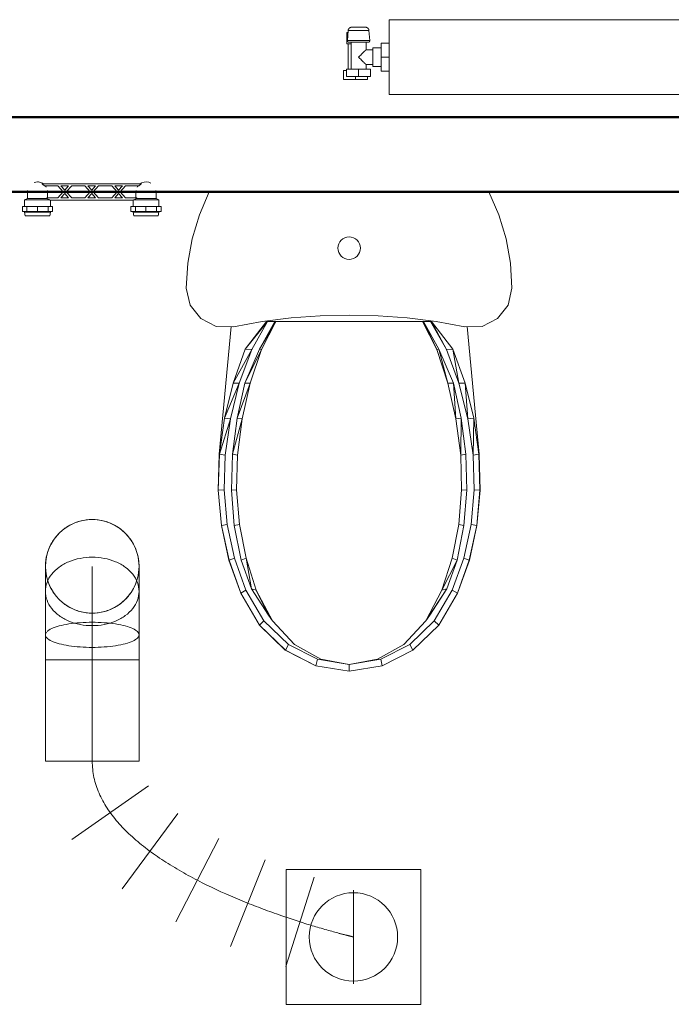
# Model space of a CAD drawing. Header units: millimetres. Extents: x 25703 to 50721, y 2709 to 39176.
# Tile 55 of 65: x 38489 to 39360, y 34613 to 35928. Entities that reach past the tile are written whole.
import ezdxf

# ---------------------------------------------------------------- set-up
doc = ezdxf.new("R2010")
doc.units = ezdxf.units.MM
doc.linetypes.add('ADSK_Осевая', pattern=[700, 500, -100, 0, -100])
doc.linetypes.add('ADSK_Скрыто', pattern=[300, 150, -150])
for name, color, linetype, lineweight in [('A-DETL-____-HDLN', 90, 'ADSK_Скрыто', 9), ('A-WALL-____-MCUT', 113, 'Continuous', 50), ('A-WALL-____-OTLN', 113, 'Continuous', 20), ('M-EQPM-____-OTLN', 50, 'Continuous', 20), ('M-HVAC-DUCT-CNTR', 70, 'ADSK_Осевая', 20), ('M-HVAC-DUCT-OTLN', 70, 'Continuous', 20)]:
    doc.layers.add(name, color=color, linetype=linetype, lineweight=lineweight)

# ---------------------------------------------------------------- blocks, each defined once
blk = doc.blocks.new('Прямая форма - V line-610148-В_Этаж 02_Вентиляция')
at = {"layer": 'A-WALL-____-MCUT', "color": 9}
for p, q in [((4180, 0), (1000, 0)), ((1000, -100), (4180, -100))]:
    blk.add_line(p, q, dxfattribs=at)
blk = doc.blocks.new('Прямая форма - SW - 014-610149-В_Этаж 02_Вентиляция')
blk.add_blockref('Прямая форма - V line-610148-В_Этаж 02_Вентиляция', (0, 0))
blk = doc.blocks.new('Прямая форма - V line-609012-В_Этаж 02_Вентиляция')
at = {"layer": 'M-EQPM-____-OTLN', "color": 253}
for p, q in [((-186.8, 0), (-200.1, -30.5)), ((200.1, -30.5), (186.8, 0)), ((-200.1, -30.5), (-209.7, -62.4)), ((209.7, -62.4), (200.1, -30.5)), ((-209.7, -62.4), (-215.5, -95.2)), ((-12.5, -66.6), (-10.6, -64.4)), ((-10.6, -64.4), (-8.3, -62.5)), ((-8.3, -62.5), (-5.7, -61.1)), ((-5.7, -61.1), (-2.9, -60.3)), ((-2.9, -60.3), (0, -60)), ((0, -60), (2.9, -60.3)), ((2.9, -60.3), (5.7, -61.1)), ((5.7, -61.1), (8.3, -62.5)), ((8.3, -62.5), (10.6, -64.4)), ((10.6, -64.4), (12.5, -66.6)), ((215.5, -95.2), (209.7, -62.4)), ((-15, -75), (-14.7, -72.1)), ((-14.7, -77.9), (-15, -75)), ((-14.7, -72.1), (-13.9, -69.2)), ((-13.9, -80.7), (-14.7, -77.9)), ((-13.9, -69.2), (-12.5, -66.6)), ((12.5, -66.6), (13.9, -69.2)), ((13.9, -69.2), (14.7, -72.1)), ((14.7, -77.9), (13.9, -80.7)), ((14.7, -72.1), (15, -75)), ((15, -75), (14.7, -77.9)), ((-12.5, -83.3), (-13.9, -80.7)), ((-10.6, -85.6), (-12.5, -83.3)), ((-8.3, -87.4), (-10.6, -85.6)), ((-5.7, -88.8), (-8.3, -87.4)), ((-2.9, -89.7), (-5.7, -88.8)), ((0, -90), (-2.9, -89.7)), ((2.9, -89.7), (0, -90)), ((5.7, -88.8), (2.9, -89.7)), ((8.3, -87.4), (5.7, -88.8)), ((10.6, -85.6), (8.3, -87.4)), ((12.5, -83.3), (10.6, -85.6)), ((13.9, -80.7), (12.5, -83.3)), ((-215.5, -95.2), (-217.5, -128.5)), ((217.5, -128.5), (215.5, -95.2)), ((-217.5, -128.5), (-212.4, -151)), ((212.4, -151), (217.5, -128.5)), ((-212.4, -151), (-198.2, -169.1)), ((198.2, -169.1), (212.4, -151)), ((-198.2, -169.1), (-177.6, -179.5)), ((-116.2, -173.2), (-77.6, -168.3)), ((-38.9, -165.4), (-77.6, -168.3)), ((0, -164.4), (-38.9, -165.4)), ((0, -164.4), (38.9, -165.4)), ((38.9, -165.4), (77.6, -168.3)), ((77.6, -168.3), (116.2, -173.2)), ((177.6, -179.5), (198.2, -169.1)), ((-177.6, -179.5), (-154.5, -180)), ((-157.8, -179.9), (-173.5, -350.4)), ((-154.5, -180), (-116.2, -173.2)), ((-138.7, -210.1), (-110.2, -172.9)), ((-138.7, -210.1), (-108.9, -172.9)), ((-108.9, -172.9), (-130.1, -210.2)), ((-119.6, -210.1), (-99.2, -172.9)), ((-119.6, -210.1), (-98, -172.9)), ((-98, -172.9), (-117.1, -210.2)), ((-108.9, -172.9), (-110.2, -172.9)), ((-108.9, -172.9), (-99.2, -172.9)), ((-98, -172.9), (-99.2, -172.9)), ((98, -172.9), (-98, -172.9)), ((117.1, -210.2), (98, -172.9)), ((98, -172.9), (99.2, -172.9)), ((99.2, -172.9), (119.6, -210.1)), ((99.2, -172.9), (117.1, -210.2)), ((99.2, -172.9), (108.9, -172.9)), ((108.9, -172.9), (110.2, -172.9)), ((130.1, -210.2), (108.9, -172.9)), ((110.2, -172.9), (138.7, -210.1)), ((110.2, -172.9), (130.1, -210.2)), ((116.2, -173.2), (154.5, -180)), ((154.5, -180), (177.6, -179.5)), ((157.8, -179.9), (173.5, -350.4)), ((-154.9, -255.3), (-138.7, -210.1)), ((-154.9, -255.3), (-130.1, -210.2)), ((-130.1, -210.2), (-146.7, -255.5)), ((-139.4, -255.3), (-119.6, -210.1)), ((-139.4, -255.3), (-117.1, -210.2)), ((-130.1, -210.2), (-138.7, -210.1)), ((-117.1, -210.2), (-132, -255.5)), ((-117.1, -210.2), (-119.6, -210.1)), ((117.1, -210.2), (119.6, -210.1)), ((132, -255.5), (117.1, -210.2)), ((119.6, -210.1), (139.4, -255.3)), ((119.6, -210.1), (132, -255.5)), ((130.1, -210.2), (138.7, -210.1)), ((146.7, -255.5), (130.1, -210.2)), ((138.7, -210.1), (154.9, -255.3)), ((138.7, -210.1), (146.7, -255.5)), ((-166.5, -302.2), (-154.9, -255.3)), ((-166.5, -302.2), (-146.7, -255.5)), ((-146.7, -255.5), (-158.6, -302.8)), ((-146.7, -255.5), (-154.9, -255.3)), ((-149.8, -302.2), (-139.4, -255.3)), ((-149.8, -302.2), (-132, -255.5)), ((-132, -255.5), (-142.7, -302.8)), ((-132, -255.5), (-139.4, -255.3)), ((132, -255.5), (139.4, -255.3)), ((142.7, -302.8), (132, -255.5)), ((139.4, -255.3), (149.8, -302.2)), ((139.4, -255.3), (142.7, -302.8)), ((146.7, -255.5), (154.9, -255.3)), ((158.6, -302.8), (146.7, -255.5)), ((154.9, -255.3), (166.5, -302.2)), ((154.9, -255.3), (158.6, -302.8)), ((-173.3, -350.4), (-166.5, -302.2)), ((-158.6, -302.8), (-166.5, -302.2)), ((-156, -350.4), (-149.8, -302.2)), ((-142.7, -302.8), (-149.8, -302.2)), ((142.7, -302.8), (149.8, -302.2)), ((149.8, -302.2), (149, -351.3)), ((149.8, -302.2), (156, -350.4)), ((158.6, -302.8), (166.5, -302.2)), ((166.5, -302.2), (165.6, -351.3)), ((166.5, -302.2), (173.3, -350.4)), ((-173.3, -350.4), (-158.6, -302.8)), ((-158.6, -302.8), (-165.6, -351.3)), ((-156, -350.4), (-142.7, -302.8)), ((-142.7, -302.8), (-149, -351.3)), ((149, -351.3), (142.7, -302.8)), ((165.6, -351.3), (158.6, -302.8)), ((-173.5, -350.4), (-175, -398.1)), ((-174.8, -398.1), (-173.3, -350.4)), ((-165.6, -351.3), (-173.3, -350.4)), ((-165.6, -351.3), (-167, -397.7)), ((-157.3, -398.1), (-156, -350.4)), ((-149, -351.3), (-156, -350.4)), ((-149, -351.3), (-150.3, -397.7)), ((149, -351.3), (156, -350.4)), ((150.3, -397.7), (149, -351.3)), ((156, -350.4), (157.3, -398.1)), ((165.6, -351.3), (173.3, -350.4)), ((167, -397.7), (165.6, -351.3)), ((173.3, -350.4), (174.8, -398.1)), ((173.5, -350.4), (175, -398.1)), ((-175, -398.1), (-170.7, -445.5)), ((-167, -397.7), (-174.8, -398.1)), ((-170.5, -445.5), (-174.8, -398.1)), ((-162.8, -443.9), (-167, -397.7)), ((-150.3, -397.7), (-157.3, -398.1)), ((-153.4, -445.5), (-157.3, -398.1)), ((-150.3, -397.7), (-146.5, -443.9)), ((146.5, -443.9), (150.3, -397.7)), ((150.3, -397.7), (157.3, -398.1)), ((157.3, -398.1), (153.4, -445.5)), ((167, -397.7), (162.8, -443.9)), ((167, -397.7), (174.8, -398.1)), ((174.8, -398.1), (170.5, -445.5)), ((170.7, -445.5), (175, -398.1)), ((-170.7, -445.5), (-160.6, -491.7)), ((-162.8, -443.9), (-170.5, -445.5)), ((-160.4, -491.7), (-170.5, -445.5)), ((-162.8, -443.9), (-153, -488.9)), ((-146.5, -443.9), (-153.4, -445.5)), ((-144.4, -491.7), (-153.4, -445.5)), ((-146.5, -443.9), (-137.7, -488.9)), ((137.7, -488.9), (146.5, -443.9)), ((153.4, -445.5), (144.4, -491.7)), ((146.5, -443.9), (153.4, -445.5)), ((153, -488.9), (162.8, -443.9)), ((170.5, -445.5), (160.4, -491.7)), ((160.6, -491.7), (170.7, -445.5)), ((162.8, -443.9), (170.5, -445.5)), ((-160.6, -491.7), (-144.9, -535.9)), ((-153, -488.9), (-160.4, -491.7)), ((-144.8, -535.9), (-160.4, -491.7)), ((-137.8, -531.8), (-153, -488.9)), ((-137.7, -488.9), (-144.4, -491.7)), ((-130.3, -530.2), (-144.4, -491.7)), ((-137.7, -488.9), (-124, -531.8)), ((-130.3, -530.2), (-137.7, -488.9)), ((124, -531.8), (137.7, -488.9)), ((144.4, -491.7), (124, -531.8)), ((144.4, -491.7), (130.3, -530.2)), ((137.7, -488.9), (144.4, -491.7)), ((137.8, -531.8), (153, -488.9)), ((160.4, -491.7), (144.8, -535.9)), ((144.9, -535.9), (160.6, -491.7)), ((153, -488.9), (160.4, -491.7)), ((-144.9, -535.9), (-119.7, -578.7)), ((-137.8, -531.8), (-144.8, -535.9)), ((-119.6, -578.7), (-144.8, -535.9)), ((-113.8, -572.6), (-137.8, -531.8)), ((-107.6, -565), (-130.3, -530.2)), ((-124, -531.8), (-130.3, -530.2)), ((-124, -531.8), (-102.4, -572.6)), ((-107.6, -565), (-124, -531.8)), ((130.3, -530.2), (102.4, -572.6)), ((102.4, -572.6), (124, -531.8)), ((130.3, -530.2), (107.6, -565)), ((113.8, -572.6), (137.8, -531.8)), ((144.8, -535.9), (119.6, -578.7)), ((119.7, -578.7), (144.9, -535.9)), ((124, -531.8), (130.3, -530.2)), ((137.8, -531.8), (144.8, -535.9)), ((-102.4, -572.6), (-107.6, -565)), ((107.6, -565), (102.4, -572.6)), ((-113.8, -572.6), (-119.6, -578.7)), ((-81.1, -604.2), (-113.8, -572.6)), ((-102.4, -572.6), (-73, -604.2)), ((102.4, -572.6), (73, -604.2)), ((81.1, -604.2), (113.8, -572.6)), ((113.8, -572.6), (119.6, -578.7)), ((-119.7, -578.7), (-85.3, -611.8)), ((-85.2, -611.8), (-119.6, -578.7)), ((119.6, -578.7), (85.2, -611.8)), ((85.3, -611.8), (119.7, -578.7)), ((-81.1, -604.2), (-85.2, -611.8)), ((-42.2, -624.1), (-81.1, -604.2)), ((-73, -604.2), (-37.9, -624.1)), ((73, -604.2), (37.9, -624.1)), ((42.2, -624.1), (81.1, -604.2)), ((81.1, -604.2), (85.2, -611.8)), ((-85.3, -611.8), (-44.3, -632.8)), ((-44.3, -632.8), (-85.2, -611.8)), ((44.3, -632.8), (85.3, -611.8)), ((85.2, -611.8), (44.3, -632.8)), ((-42.2, -624.1), (-44.3, -632.8)), ((0, -631), (-42.2, -624.1)), ((-37.9, -624.1), (0, -631)), ((0, -631), (37.9, -624.1)), ((0, -631), (42.2, -624.1)), ((0, -631), (0, -640)), ((42.2, -624.1), (44.3, -632.8)), ((-44.3, -632.8), (0, -640)), ((0, -640), (-44.3, -632.8)), ((0, -640), (44.3, -632.8)), ((44.3, -632.8), (0, -640))]:
    blk.add_line(p, q, dxfattribs=at)
blk = doc.blocks.new('Прямая форма - FU - 053-611909-В_Этаж 02_Вентиляция')
blk.add_blockref('Прямая форма - V line-609012-В_Этаж 02_Вентиляция', (0, 0))
blk = doc.blocks.new('V line_ifc_RVT-1-В_Этаж 02_Вентиляция')
at = {"layer": 'A-WALL-____-OTLN', "color": 253, "lineweight": 20}
blk.add_blockref('Прямая форма - SW - 014-610149-В_Этаж 02_Вентиляция', (36123.2, 35797.6), dxfattribs=at)
at = {"layer": 'M-EQPM-____-OTLN', "color": 253, "lineweight": 20}
blk.add_blockref('Прямая форма - FU - 053-611909-В_Этаж 02_Вентиляция', (38929.6, 35697.6), dxfattribs=at)
blk = doc.blocks.new('VTp_724_0 Водорозетка двойная - VTp_724_0-V5-В_Этаж 02_Вентиляция')
at = {"layer": 'M-EQPM-____-OTLN'}
for p, q in [((-88.9, 32), (-89.8, 27.2)), ((-89.8, 27.2), (-89.8, 26.1)), ((-56.3, 27.2), (-89.8, 27.2)), ((-56.2, 32), (-88.9, 32)), ((-55.3, 27.2), (-56.2, 32)), ((-55.3, 27.2), (-55.7, 27.2)), ((-55.3, 26.1), (-55.3, 27.2)), ((56.1, 32), (55.2, 27.2)), ((55.2, 27.2), (55.2, 26.1)), ((89.7, 27.2), (55.2, 27.2)), ((88.8, 32), (56.1, 32)), ((89.7, 27.2), (88.8, 32)), ((89.7, 26.1), (89.7, 27.2)), ((-92.6, 26.1), (-86.7, 26.1)), ((-92.6, 19.4), (-92.6, 26.1)), ((-86.7, 19.4), (-92.6, 19.4)), ((-89.8, 19.4), (-89.8, 10.4)), ((-86.7, 26.1), (-72.5, 26.1)), ((-86.7, 19.4), (-86.7, 26.1)), ((-72.5, 19.4), (-86.7, 19.4)), ((-72.5, 26.1), (-58.3, 26.1)), ((-72.5, 19.4), (-72.5, 26.1)), ((-58.3, 19.4), (-72.5, 19.4)), ((-58.3, 26.1), (-52.4, 26.1)), ((-58.3, 26.1), (-58.3, 19.4)), ((-52.4, 19.4), (-58.3, 19.4)), ((-55.3, 11), (-55.3, 19.4)), ((-52.4, 19.4), (-52.4, 26.1)), ((52.4, 26.1), (58.3, 26.1)), ((52.4, 19.4), (52.4, 26.1)), ((58.3, 19.4), (52.4, 19.4)), ((55.2, 19.4), (55.2, 11)), ((58.3, 26.1), (72.5, 26.1)), ((58.3, 19.4), (58.3, 26.1)), ((72.5, 19.4), (58.3, 19.4)), ((72.5, 26.1), (86.7, 26.1)), ((72.5, 19.4), (72.5, 26.1)), ((86.7, 19.4), (72.5, 19.4)), ((86.7, 26.1), (92.6, 26.1)), ((86.7, 26.1), (86.7, 19.4)), ((92.6, 19.4), (86.7, 19.4)), ((89.7, 10.4), (89.7, 19.4)), ((92.6, 19.4), (92.6, 26.1)), ((-89.8, 10.4), (-85.9, 8.8)), ((-56, 10.4), (-89.8, 10.4)), ((-85.9, 8.8), (-85.9, 0)), ((-60.1, 8.8), (-85.9, 8.8)), ((-60.1, 8.8), (-60.1, 8)), ((-60.1, 8), (-45.3, 8)), ((-59.1, 0), (-59.1, 8)), ((56, 11), (-56, 11)), ((-56, 11), (-56, 10.4)), ((-45.3, 8), (-38, 0)), ((-36, 2.2), (-41.2, 8)), ((-41.2, 8), (-30.8, 8)), ((-30.8, 8), (-36, 2.2)), ((-34, 0), (-26.7, 8)), ((-26.7, 8), (-9.3, 8)), ((-9.3, 8), (-2, 0)), ((0, 2.2), (-5.2, 8)), ((-5.2, 8), (5.2, 8)), ((5.2, 8), (0, 2.2)), ((2, 0), (9.3, 8)), ((9.3, 8), (26.7, 8)), ((26.7, 8), (34, 0)), ((30.8, 8), (41.2, 8)), ((36, 2.2), (30.8, 8)), ((41.2, 8), (36, 2.2)), ((38, 0), (45.3, 8)), ((45.3, 8), (60.1, 8)), ((56, 10.4), (56, 11)), ((89.7, 10.4), (56, 10.4)), ((59.1, 8), (59.1, 0)), ((85.9, 8.8), (60.1, 8.8)), ((60.1, 8), (60.1, 8.8)), ((85.9, 8.8), (89.7, 10.4)), ((85.9, 0), (85.9, 8.8)), ((-66.7, -11), (66.7, -11)), ((-45.3, -8), (-63, -8)), ((-38, 0), (-45.3, -8)), ((-41.2, -8), (-36, -2.2)), ((-30.8, -8), (-41.2, -8)), ((-36, -2.2), (-30.8, -8)), ((-26.7, -8), (-34, 0)), ((-9.3, -8), (-26.7, -8)), ((-2, 0), (-9.3, -8)), ((-5.2, -8), (0, -2.2)), ((5.2, -8), (-5.2, -8)), ((0, -2.2), (5.2, -8)), ((9.3, -8), (2, 0)), ((26.7, -8), (9.3, -8)), ((34, 0), (26.7, -8)), ((30.8, -8), (36, -2.2)), ((41.2, -8), (30.8, -8)), ((36, -2.2), (41.2, -8)), ((45.3, -8), (38, 0)), ((63, -8), (45.3, -8))]:
    blk.add_line(p, q, dxfattribs=at)
for centre, radius, start, end in [((-72.5, 0), 13.4, 180, 188.2152), ((-212.1, 402.2), 421.7, 291.1285, 291.7236), ((-72.5, 0), 13.4, 352.5609, 0), ((-72.5, 0), 13.4, 351.8321, 360), ((212.1, 402.2), 421.7, 248.2764, 248.8715), ((72.5, 0), 13.4, 180, 187.4391), ((72.5, 0), 13.4, 180, 188.1679), ((72.5, 0), 13.4, 351.7848, 0), ((-72.5, 0), 13.4, 240, 293.6489), ((-72.5, 0), 13.4, 296.8936, 306.3065), ((-72.5, 0), 13.4, 323.3436, 330.7909), ((-72.5, 0), 13.4, 323.0818, 328.7777), ((-72.5, 0), 13.4, 322.9736, 327.3258), ((72.5, 0), 13.4, 209.2091, 216.6564), ((72.5, 0), 13.4, 211.2223, 216.9182), ((72.5, 0), 13.4, 212.6742, 217.0264), ((72.5, 0), 13.4, 233.6935, 243.1064), ((72.5, 0), 13.4, 246.3511, 269.572), ((72.5, 0), 13.4, 270, 288.109)]:
    blk.add_arc(centre, radius, start, end, dxfattribs=at)
for points in [[(-63, -8), (-63.5, -8.6), (-64.7, -9.7), (-66, -10.6), (-66.7, -11)], [(66.7, -11), (66, -10.6), (64.7, -9.7), (63.5, -8.6), (63, -8)]]:
    blk.add_open_spline(points, degree=3, dxfattribs=at)
blk = doc.blocks.new('ADSK_Бытовой вентилятор накладной - 200-1631725-В_Этаж 02_Вентиляция')
at = {"layer": 'M-EQPM-____-OTLN', "color": 5}
for p, q in [((38845.4, 34792.7), (38845.4, 34612.7)), ((39025.4, 34792.7), (38845.4, 34792.7)), ((39025.4, 34612.7), (39025.4, 34792.7)), ((38845.4, 34612.7), (39025.4, 34612.7))]:
    blk.add_line(p, q, dxfattribs=at)
for start, end in [(0, 180), (180, 0)]:
    blk.add_arc((38935.4, 34702.7), 59, start, end, dxfattribs=at)
blk = doc.blocks.new('ADSK_Отвод_Круглый - Стандарт-1721257-В_Этаж 02_Вентиляция')
at = {"layer": 'M-HVAC-DUCT-OTLN', "color": 5}
for p, q in [((38523.9, 35197.6), (38523.9, 35164.1)), ((38648.9, 35164.1), (38648.9, 35197.6)), ((38523.9, 35164.1), (38523.9, 35106.1)), ((38648.9, 35106.1), (38648.9, 35164.1)), ((38523.9, 35106.1), (38523.9, 35072.6)), ((38648.9, 35072.6), (38648.9, 35106.1)), ((38523.9, 35072.6), (38586.4, 35072.6)), ((38586.4, 35072.6), (38602.5, 35072.6)), ((38602.5, 35072.6), (38617.6, 35072.6)), ((38617.6, 35072.6), (38630.6, 35072.6)), ((38630.6, 35072.6), (38640.5, 35072.6)), ((38640.5, 35072.6), (38646.7, 35072.6)), ((38646.7, 35072.6), (38648.9, 35072.6))]:
    blk.add_line(p, q, dxfattribs=at)
at = {"layer": 'M-HVAC-DUCT-OTLN', "color": 191}
for p, q in [((38523.9, 35072.6), (38526, 35072.6)), ((38526, 35072.6), (38532.2, 35072.6)), ((38532.2, 35072.6), (38542.2, 35072.6)), ((38542.2, 35072.6), (38555.1, 35072.6)), ((38555.1, 35072.6), (38570.2, 35072.6)), ((38570.2, 35072.6), (38586.4, 35072.6)), ((38586.4, 35072.6), (38602.5, 35072.6)), ((38602.5, 35072.6), (38617.6, 35072.6)), ((38617.6, 35072.6), (38630.6, 35072.6)), ((38630.6, 35072.6), (38640.5, 35072.6)), ((38640.5, 35072.6), (38646.7, 35072.6)), ((38646.7, 35072.6), (38648.9, 35072.6))]:
    blk.add_line(p, q, dxfattribs=at)
at = {"layer": 'M-HVAC-DUCT-OTLN', "color": 5}
for start, end in [(90, 180), (0, 90), (180, 270), (270, 0)]:
    blk.add_arc((38586.4, 35197.6), 62.5, start, end, dxfattribs=at)
at = {"layer": 'M-HVAC-DUCT-OTLN', "color": 171}
for points in [[(38586.4, 35260.1), (38580.9, 35260.1), (38570, 35258.7), (38554.8, 35252.4), (38541.7, 35242.3), (38531.6, 35229.2), (38525.3, 35214), (38523.9, 35203.1), (38523.9, 35197.6)], [(38648.9, 35197.6), (38648.9, 35203.1), (38647.4, 35214), (38641.1, 35229.2), (38631.1, 35242.3), (38618, 35252.4), (38602.7, 35258.7), (38591.8, 35260.1), (38586.4, 35260.1)], [(38586.4, 35209.9), (38580.9, 35209.9), (38570, 35208.8), (38554.8, 35204.2), (38541.7, 35196.9), (38531.6, 35187.3), (38525.3, 35176.1), (38523.9, 35168.1), (38523.9, 35164.1)], [(38648.9, 35164.1), (38648.9, 35168.1), (38647.4, 35176.1), (38641.1, 35187.3), (38631.1, 35196.9), (38618, 35204.2), (38602.7, 35208.8), (38591.8, 35209.9), (38586.4, 35209.9)], [(38523.9, 35197.6), (38523.9, 35192.2), (38525.3, 35181.3), (38531.6, 35166), (38541.7, 35152.9), (38554.8, 35142.9), (38570, 35136.6), (38580.9, 35135.1), (38586.4, 35135.1)], [(38586.4, 35135.1), (38591.8, 35135.1), (38602.7, 35136.6), (38618, 35142.9), (38631.1, 35152.9), (38641.1, 35166), (38647.4, 35181.3), (38648.9, 35192.2), (38648.9, 35197.6)], [(38586.4, 35122.9), (38580.9, 35122.9), (38570, 35122.5), (38554.8, 35120.8), (38541.7, 35118.1), (38531.6, 35114.6), (38527.4, 35111.9), (38526, 35110.5)], [(38648.9, 35106.1), (38648.9, 35107.6), (38647.4, 35110.5), (38641.1, 35114.6), (38631.1, 35118.1), (38618, 35120.8), (38602.7, 35122.5), (38591.8, 35122.9), (38586.4, 35122.9)], [(38525.5, 35109.9), (38524.4, 35108.7), (38523.9, 35107.4), (38523.9, 35106.1)]]:
    blk.add_open_spline(points, degree=3, dxfattribs=at)
at = {"layer": 'M-HVAC-DUCT-OTLN', "color": 5}
for points in [[(38523.9, 35164.1), (38523.9, 35160.2), (38525.3, 35152.2), (38531.6, 35141), (38541.7, 35131.4), (38554.8, 35124.1), (38570, 35119.4), (38580.9, 35118.4), (38586.4, 35118.4)], [(38586.4, 35118.4), (38591.8, 35118.4), (38602.7, 35119.4), (38618, 35124.1), (38631.1, 35131.4), (38641.1, 35141), (38647.4, 35152.2), (38648.9, 35160.2), (38648.9, 35164.1)], [(38523.9, 35106.1), (38523.9, 35104.7), (38525.3, 35101.7), (38531.6, 35097.7), (38541.7, 35094.2), (38554.8, 35091.5), (38570, 35089.8), (38580.9, 35089.4), (38586.4, 35089.4)], [(38586.4, 35089.4), (38591.8, 35089.4), (38602.7, 35089.8), (38618, 35091.5), (38631.1, 35094.2), (38641.1, 35097.7), (38647.4, 35101.7), (38648.9, 35104.7), (38648.9, 35106.1)]]:
    blk.add_open_spline(points, degree=3, dxfattribs=at)
blk = doc.blocks.new('ADSK_Радиатор универсальный_Боковое подключение_Клапаны - Радиатор 600х1200-V10-В_Этаж 02_Вентиляция')
at = {"layer": 'A-DETL-____-HDLN', "flags": 128}
for points in [[(-650, 20), (-650, 20), (-650, 20), (-649.9, 20), (-649.9, 20), (-649.8, 20), (-649.7, 20)], [(-649.7, 20), (-649.8, 20), (-649.9, 20), (-649.9, 20), (-650, 20), (-650, 20), (-650, 20), (-650, 20)], [(-632, 20), (-632, 20), (-632, 20), (-632.1, 20), (-632.1, 20), (-632.2, 20), (-632.3, 20)], [(-632.2, 20), (-632.1, 20), (-632.1, 20), (-632, 20), (-632, 20), (-632, 20), (-632, 20)], [(-653.8, 0), (-653.9, 0), (-653.9, 0), (-654, 0), (-654, 0), (-654, 0)], [(-654, 0), (-654, 0), (-654, 0), (-653.9, 0), (-653.8, 0), (-653.7, 0)], [(-628, 0), (-628, 0), (-628, 0), (-628.1, 0), (-628.2, 0)], [(-628.2, 0), (-628.1, 0), (-628.1, 0), (-628, 0), (-628, 0), (-628, 0)]]:
    blk.add_lwpolyline(points, dxfattribs=at)
at = {"layer": 'M-EQPM-____-OTLN'}
for p, q in [((600, 30), (-600, 30)), ((-600, 30), (-600, -70)), ((-600, 30), (-600, -70)), ((600, 30), (-600, 30)), ((600, -70), (600, 30)), ((600, -70), (600, 30)), ((-654.9, 15.8), (-656, 2.3)), ((-627.1, 15.8), (-654.9, 15.8)), ((-626, 2.3), (-627.1, 15.8)), ((-656.5, 13), (-656.5, -2)), ((-655.2, 13), (-656.5, 13)), ((-626, 2.3), (-656, 2.3)), ((-651, 0), (-651, -36)), ((-631, -10), (-631, 0)), ((-656.5, -2), (-651, -2)), ((-655, -2), (-655, -36)), ((-631, 0), (-651, 0)), ((-622, -10), (-631, -10)), ((-611, -7.5), (-622, -7.5)), ((-622, -7.5), (-622, -32.5)), ((-611, -20), (-611, -1.5)), ((-611, -1.5), (-600, -1.5)), ((610, -8), (600, -8)), ((610, -9.1), (610, -8)), ((610, -9.2), (610, -10.1)), ((610, -9.2), (615, -9.2)), ((615, -10.1), (610, -10.1)), ((610, -18.9), (610, -10.2)), ((617, -9.2), (615, -9.2)), ((615, -10.1), (615, -9.2)), ((615, -10.1), (615, -19.1)), ((617, -30.8), (617, -9.2)), ((617, -9.5), (617, -9.2)), ((-611, -38.5), (-611, -20)), ((-611, -20), (-600, -20)), ((610, -19.1), (610, -20.9)), ((610, -19.1), (615, -19.1)), ((615, -20.9), (610, -20.9)), ((610, -29.8), (610, -21.1)), ((615, -20.9), (615, -19.1)), ((615, -20.9), (615, -29.9)), ((622, -17.5), (617, -17.5)), ((622, -22.5), (617, -22.5)), ((622, -22.5), (622, -17.5)), ((-661, -38), (-657, -38)), ((-661, -50), (-661, -38)), ((-657, -36), (-641, -36)), ((-657, -46), (-657, -36)), ((-641, -36), (-625, -36)), ((-641, -36), (-641, -46)), ((-631, -36), (-631, -30)), ((-631, -30), (-622, -30)), ((-625, -46), (-625, -36)), ((-622, -32.5), (-611, -32.5)), ((-611, -38.5), (-600, -38.5)), ((600, -32), (610, -32)), ((610, -29.9), (610, -30.8)), ((610, -29.9), (615, -29.9)), ((615, -30.8), (610, -30.8)), ((610, -32), (610, -30.9)), ((615, -30.8), (615, -29.9)), ((615, -30.8), (617, -30.8)), ((617, -30.8), (617, -30.5)), ((-645, -50), (-661, -50)), ((-641, -46), (-657, -46)), ((-645, -46), (-645, -50)), ((-629, -50), (-645, -50)), ((-625, -46), (-641, -46)), ((-629, -50), (-629, -46)), ((-600, -70), (600, -70)), ((-600, -70), (600, -70))]:
    blk.add_line(p, q, dxfattribs=at)
at = {"layer": 'M-EQPM-____-OTLN', "flags": 128}
for points in [[(-654.9, 15.8), (-654.9, 16), (-654.8, 16.2), (-654.8, 16.4), (-654.7, 16.6), (-654.7, 16.8), (-654.6, 17), (-654.5, 17.2), (-654.4, 17.4), (-654.3, 17.5), (-654.2, 17.7), (-654.1, 17.9), (-654, 18), (-653.9, 18.2), (-653.7, 18.3), (-653.6, 18.5), (-653.4, 18.6), (-653.3, 18.8), (-653.1, 18.9), (-653, 19), (-652.8, 19.1), (-652.7, 19.2), (-652.5, 19.3), (-652.3, 19.4), (-652.1, 19.5), (-651.9, 19.6), (-651.8, 19.7), (-651.6, 19.7), (-651.4, 19.8), (-651.2, 19.9), (-651, 19.9), (-650.8, 19.9), (-650.6, 20), (-650.4, 20), (-650.2, 20), (-650, 20)], [(-650, 20), (-650, 20), (-650, 20), (-649.9, 20), (-649.9, 20), (-649.8, 20), (-649.7, 20), (-649.6, 20), (-649.5, 20), (-649.4, 20), (-649.3, 20), (-649.1, 20), (-649, 20), (-648.8, 20), (-648.6, 20), (-648.4, 20), (-648.2, 20), (-648, 20), (-647.8, 20), (-647.5, 20), (-647.3, 20), (-647, 20), (-646.7, 20), (-646.5, 20), (-646.2, 20)], [(-632, 20), (-632, 20), (-632, 20), (-632.1, 20), (-632.1, 20), (-632.2, 20), (-632.3, 20), (-632.4, 20), (-632.5, 20), (-632.6, 20), (-632.7, 20), (-632.9, 20), (-633, 20), (-633.2, 20), (-633.4, 20), (-633.6, 20), (-633.8, 20), (-634, 20), (-634.2, 20), (-634.5, 20), (-634.7, 20), (-635, 20), (-635.3, 20), (-635.5, 20), (-635.8, 20), (-636.1, 20), (-636.4, 20), (-636.8, 20), (-637.1, 20), (-637.4, 20), (-637.7, 20), (-638.1, 20), (-638.4, 20), (-638.8, 20), (-639.1, 20), (-639.5, 20), (-639.8, 20), (-640.2, 20), (-640.5, 20), (-640.9, 20), (-641.3, 20), (-641.6, 20), (-642, 20), (-642.3, 20), (-642.7, 20), (-643, 20), (-643.4, 20), (-643.7, 20), (-644.1, 20), (-644.4, 20), (-644.7, 20), (-645.1, 20), (-645.4, 20), (-645.7, 20), (-646, 20), (-646.3, 20), (-646.6, 20), (-646.9, 20), (-647.1, 20), (-647.4, 20), (-647.6, 20), (-647.9, 20), (-648.1, 20), (-648.3, 20), (-648.5, 20), (-648.7, 20), (-648.9, 20), (-649.1, 20), (-649.2, 20), (-649.4, 20), (-649.5, 20), (-649.6, 20), (-649.7, 20), (-649.8, 20), (-649.9, 20), (-649.9, 20), (-650, 20), (-650, 20), (-650, 20), (-650, 20)], [(-635.7, 20), (-635.4, 20), (-635.1, 20), (-634.9, 20), (-634.6, 20), (-634.4, 20), (-634.1, 20), (-633.9, 20), (-633.7, 20), (-633.5, 20), (-633.3, 20), (-633.1, 20), (-632.9, 20), (-632.8, 20), (-632.6, 20), (-632.5, 20), (-632.4, 20), (-632.3, 20), (-632.2, 20), (-632.1, 20), (-632.1, 20), (-632, 20), (-632, 20), (-632, 20), (-632, 20)], [(-632, 20), (-631.8, 20), (-631.6, 20), (-631.4, 20), (-631.2, 19.9), (-631, 19.9), (-630.8, 19.9), (-630.6, 19.8), (-630.4, 19.7), (-630.2, 19.7), (-630.1, 19.6), (-629.9, 19.5), (-629.7, 19.4), (-629.5, 19.3), (-629.3, 19.2), (-629.2, 19.1), (-629, 19), (-628.9, 18.9), (-628.7, 18.8), (-628.6, 18.6), (-628.4, 18.5), (-628.3, 18.3), (-628.1, 18.2), (-628, 18), (-627.9, 17.9), (-627.8, 17.7), (-627.7, 17.5), (-627.6, 17.4), (-627.5, 17.2), (-627.4, 17), (-627.3, 16.8), (-627.3, 16.6), (-627.2, 16.4), (-627.2, 16.2), (-627.1, 16), (-627.1, 15.8)], [(-654, 0), (-654.1, 0), (-654.2, 0), (-654.2, 0), (-654.3, 0), (-654.4, 0), (-654.5, 0.1), (-654.6, 0.1), (-654.6, 0.1), (-654.7, 0.1), (-654.8, 0.2), (-654.9, 0.2), (-654.9, 0.2), (-655, 0.3), (-655.1, 0.3), (-655.1, 0.3), (-655.2, 0.4), (-655.3, 0.4), (-655.3, 0.5), (-655.4, 0.6), (-655.4, 0.6), (-655.5, 0.7), (-655.5, 0.7), (-655.6, 0.8), (-655.6, 0.9), (-655.7, 0.9), (-655.7, 1), (-655.8, 1.1), (-655.8, 1.1), (-655.8, 1.2), (-655.9, 1.3), (-655.9, 1.4), (-655.9, 1.4), (-655.9, 1.5), (-656, 1.6), (-656, 1.7), (-656, 1.7), (-656, 1.8), (-656, 1.9), (-656, 2), (-656, 2.1), (-656, 2.1), (-656, 2.2), (-656, 2.3), (-656, 2.3)], [(-650.6, 0), (-650.9, 0), (-651.3, 0), (-651.6, 0), (-651.9, 0), (-652.1, 0), (-652.4, 0), (-652.6, 0), (-652.9, 0), (-653.1, 0), (-653.2, 0), (-653.4, 0), (-653.6, 0), (-653.7, 0), (-653.8, 0), (-653.9, 0), (-653.9, 0), (-654, 0), (-654, 0), (-654, 0)], [(-654, 0), (-654, 0), (-654, 0), (-653.9, 0), (-653.8, 0), (-653.7, 0), (-653.6, 0), (-653.5, 0), (-653.3, 0), (-653.2, 0), (-653, 0), (-652.8, 0), (-652.5, 0), (-652.3, 0), (-652, 0), (-651.7, 0), (-651.4, 0), (-651.1, 0), (-650.8, 0), (-650.4, 0), (-650.1, 0), (-649.7, 0), (-649.3, 0), (-648.9, 0), (-648.5, 0), (-648, 0), (-647.6, 0), (-647.1, 0), (-646.7, 0), (-646.2, 0), (-645.7, 0), (-645.2, 0), (-644.7, 0), (-644.2, 0), (-643.7, 0), (-643.2, 0), (-642.7, 0), (-642.2, 0), (-641.7, 0), (-641.1, 0), (-640.6, 0), (-640.1, 0), (-639.6, 0), (-639.1, 0), (-638.6, 0), (-638, 0), (-637.5, 0), (-637, 0), (-636.6, 0), (-636.1, 0), (-635.6, 0), (-635.1, 0), (-634.7, 0), (-634.2, 0), (-633.8, 0), (-633.3, 0), (-632.9, 0), (-632.5, 0), (-632.1, 0), (-631.8, 0), (-631.4, 0), (-631.1, 0), (-630.7, 0), (-630.4, 0), (-630.1, 0), (-629.9, 0), (-629.6, 0), (-629.4, 0), (-629.1, 0), (-628.9, 0), (-628.8, 0), (-628.6, 0), (-628.4, 0), (-628.3, 0), (-628.2, 0), (-628.1, 0), (-628.1, 0), (-628, 0), (-628, 0), (-628, 0)], [(-628, 0), (-628, 0), (-628, 0), (-628.1, 0), (-628.2, 0), (-628.3, 0), (-628.4, 0), (-628.5, 0), (-628.7, 0), (-628.8, 0), (-629, 0), (-629.2, 0), (-629.5, 0), (-629.7, 0), (-630, 0), (-630.3, 0), (-630.6, 0), (-630.9, 0), (-631.2, 0)], [(-626, 2.3), (-626, 2.3), (-626, 2.2), (-626, 2.1), (-626, 2), (-626, 1.9), (-626, 1.9), (-626, 1.8), (-626, 1.7), (-626, 1.6), (-626.1, 1.5), (-626.1, 1.5), (-626.1, 1.4), (-626.1, 1.3), (-626.1, 1.2), (-626.2, 1.2), (-626.2, 1.1), (-626.3, 1), (-626.3, 1), (-626.3, 0.9), (-626.4, 0.8), (-626.4, 0.8), (-626.5, 0.7), (-626.5, 0.6), (-626.6, 0.6), (-626.6, 0.5), (-626.7, 0.5), (-626.8, 0.4), (-626.8, 0.4), (-626.9, 0.3), (-627, 0.3), (-627, 0.2), (-627.1, 0.2), (-627.2, 0.2), (-627.3, 0.1), (-627.3, 0.1), (-627.4, 0.1), (-627.5, 0.1), (-627.6, 0), (-627.6, 0), (-627.7, 0), (-627.8, 0), (-627.9, 0), (-628, 0), (-628, 0)], [(615, -9.2), (615.5, -9.3), (616, -9.4)], [(617, -10.1), (617.8, -11), (618.6, -12.5), (619.6, -15.7), (619.8, -17.5)], [(617, -29.9), (617.8, -29), (618.6, -27.5), (619.6, -24.3), (619.8, -22.5)], [(615, -30.8), (615.5, -30.7), (616, -30.6)]]:
    blk.add_lwpolyline(points, dxfattribs=at)
at = {"layer": 'M-EQPM-____-OTLN'}
for points, knots in [([(-641, -20), (-640.4, -19.4), (-639.1, -18.1), (-637.5, -16.5), (-636.4, -15.4), (-635.8, -14.8), (-635.4, -14.4), (-635, -14), (-634.5, -13.5), (-634.1, -13.1), (-633.7, -12.7), (-633.4, -12.4), (-633, -12), (-632.7, -11.7), (-632.3, -11.3), (-632, -11.1), (-631.8, -10.8), (-631.6, -10.5), (-631.4, -10.4), (-631.2, -10.2), (-631, -10.1), (-631, -10), (-631, -10)], [0, 0, 0, 0, 0.142857, 0.285714, 0.357143, 0.392857, 0.428571, 0.464286, 0.5, 0.535714, 0.571429, 0.607143, 0.642857, 0.678571, 0.714286, 0.75, 0.785714, 0.821429, 0.857143, 0.892857, 0.928571, 1, 1, 1, 1]), ([(-631, -30), (-631, -30), (-631, -29.9), (-631.2, -29.8), (-631.4, -29.6), (-631.6, -29.5), (-631.8, -29.2), (-632, -28.9), (-632.3, -28.7), (-632.7, -28.3), (-633, -28), (-633.4, -27.6), (-633.7, -27.3), (-634.1, -26.9), (-634.7, -26.3), (-635.2, -25.8), (-635.8, -25.2), (-636.4, -24.6), (-637.5, -23.5), (-639.1, -21.9), (-640.4, -20.6), (-641, -20)], [0, 0, 0, 0, 0.071429, 0.107143, 0.142857, 0.178571, 0.214286, 0.25, 0.285714, 0.321429, 0.357143, 0.392857, 0.428571, 0.464286, 0.5, 0.571429, 0.607143, 0.642857, 0.714286, 0.857143, 1, 1, 1, 1])]:
    blk.add_open_spline(points, degree=3, knots=knots, dxfattribs=at)

msp = doc.modelspace()

# ---------------------------------------------------------------- linework, layer by layer
at = {"layer": 'A-DETL-____-HDLN', "color": 170}
msp.add_line((38935.4, 34643.8), (38935.4, 34761.7), dxfattribs=at)
msp.add_open_spline([(38889.7, 34715), (38917.5, 34706.8), (38935.4, 34702.7), (38935.4, 34702.7)], degree=3, dxfattribs=at)
at = {"layer": 'M-HVAC-DUCT-CNTR', "color": 5}
for p, q in [((38586.4, 35197.6), (38586.4, 35072.6)), ((38586.4, 35072.6), (38586.4, 34937.6))]:
    msp.add_line(p, q, dxfattribs=at)
at = {"layer": 'M-HVAC-DUCT-CNTR', "color": 191}
msp.add_line((38586.4, 35072.6), (38586.4, 34937.6), dxfattribs=at)
at = {"layer": 'M-HVAC-DUCT-CNTR', "color": 5}
msp.add_open_spline([(38586.4, 34937.6), (38586.4, 34817.6), (38795, 34742.8), (38889.6, 34715)], degree=3, dxfattribs=at)
at = {"layer": 'M-HVAC-DUCT-OTLN', "color": 5}
for p, q in [((38523.9, 35072.6), (38523.9, 34937.6)), ((38526, 35072.6), (38523.9, 35072.6)), ((38532.2, 35072.6), (38526, 35072.6)), ((38542.2, 35072.6), (38532.2, 35072.6)), ((38555.1, 35072.6), (38542.2, 35072.6)), ((38570.2, 35072.6), (38555.1, 35072.6)), ((38586.4, 35072.6), (38570.2, 35072.6)), ((38602.5, 35072.6), (38586.4, 35072.6)), ((38617.6, 35072.6), (38602.5, 35072.6)), ((38630.6, 35072.6), (38617.6, 35072.6)), ((38640.5, 35072.6), (38630.6, 35072.6)), ((38646.7, 35072.6), (38640.5, 35072.6)), ((38648.9, 34937.6), (38648.9, 35072.6)), ((38648.9, 35072.6), (38648.9, 35072.6)), ((38661.7, 34904.5), (38559.3, 34832.9)), ((38700.6, 34867.4), (38626.4, 34766.8)), ((38755.4, 34834), (38698, 34723)), ((38817.4, 34805.8), (38771, 34689.8)), ((38883, 34782.4), (38845, 34663.3)), ((38935.4, 34761.7), (38935.4, 34765.2)), ((38935.4, 34640.2), (38935.4, 34643.7))]:
    msp.add_line(p, q, dxfattribs=at)
at = {"layer": 'M-HVAC-DUCT-OTLN', "color": 191}
msp.add_line((38648.9, 35072.6), (38646.7, 35072.6), dxfattribs=at)
at = {"layer": 'M-HVAC-DUCT-OTLN', "color": 171}
msp.add_line((38523.9, 34937.6), (38648.9, 34937.6), dxfattribs=at)

# ---------------------------------------------------------------- block references
at = {"lineweight": 9}
msp.add_blockref('V line_ifc_RVT-1-В_Этаж 02_Вентиляция', (0, 0), dxfattribs=at)
at = {"layer": 'A-DETL-____-HDLN'}
msp.add_blockref('ADSK_Радиатор универсальный_Боковое подключение_Клапаны - Радиатор 600х1200-V10-В_Этаж 02_Вентиляция', (39583.2, 35897.6), dxfattribs=at)
at = {"layer": 'M-EQPM-____-OTLN', "rotation": 180.0000468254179}
msp.add_blockref('VTp_724_0 Водорозетка двойная - VTp_724_0-V5-В_Этаж 02_Вентиляция', (38585.7, 35697.6), dxfattribs=at)
at = {"layer": 'M-EQPM-____-OTLN', "color": 5}
msp.add_blockref('ADSK_Бытовой вентилятор накладной - 200-1631725-В_Этаж 02_Вентиляция', (0, 0), dxfattribs=at)
at = {"layer": 'M-HVAC-DUCT-OTLN', "color": 191}
msp.add_blockref('ADSK_Отвод_Круглый - Стандарт-1721257-В_Этаж 02_Вентиляция', (0, 0), dxfattribs=at)

doc.saveas('drawing.dxf')
